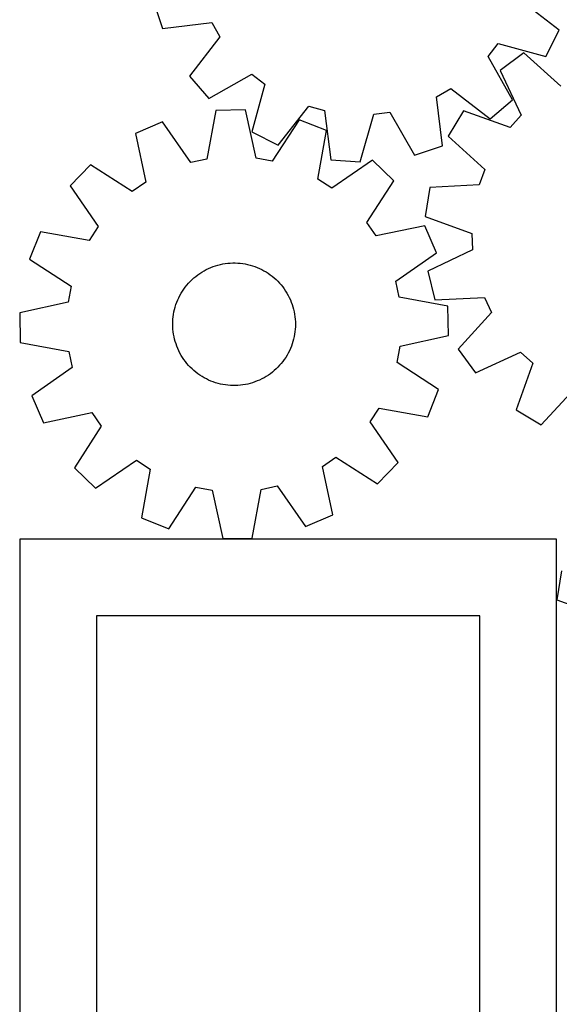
# Model space of a CAD drawing. Header units: millimetres. Extents: x 7 to 1243, y 7 to 1246.
# Tile 10 of 20: x 7 to 218, y 623 to 1009. Entities that reach past the tile are written whole.
import ezdxf

# ---------------------------------------------------------------- set-up
doc = ezdxf.new("R2010")
doc.units = ezdxf.units.MM
doc.layers.add('CUT', color=7, linetype='CONTINUOUS', true_color=0x000000)

msp = doc.modelspace()

# ---------------------------------------------------------------- linework, layer by layer
at = {"layer": 'CUT'}
for p, q in [((58.805362, 1016.178307), (62.429654, 1005.22614)), ((217.639914, 1004.543269), (202.399753, 1016.509051)), ((62.429654, 1005.22614), (81.66716, 1007.541475)), ((81.66716, 1007.541475), (84.839259, 1001.94858)), ((84.839259, 1001.94858), (72.97887, 986.626257)), ((212.458324, 994.236155), (217.639914, 1004.543269)), ((189.810317, 994.259181), (193.763569, 999.330126)), ((193.763569, 999.330126), (212.458324, 994.236155)), ((199.311283, 977.372084), (189.810317, 994.259181)), ((203.837254, 995.688378), (194.554019, 988.839507)), ((218.206382, 982.689509), (203.837254, 995.688378)), ((72.97887, 986.626257), (80.518493, 977.89473)), ((80.518493, 977.89473), (97.405591, 987.395696)), ((97.405591, 987.395696), (102.476536, 983.442444)), ((194.554019, 988.839507), (202.733963, 971.274458)), ((102.476536, 983.442444), (97.382565, 964.747689)), ((169.664537, 978.520751), (175.257433, 981.692849)), ((175.257433, 981.692849), (190.579756, 969.832461)), ((171.979873, 959.283245), (169.664537, 978.520751)), ((190.579756, 969.832461), (199.311283, 977.372084)), ((83.313825, 973.177548), (79.768416, 954.128335)), ((94.848655, 973.359641), (83.313825, 973.177548)), ((98.993582, 954.43183), (94.848655, 973.359641)), ((107.689679, 959.566099), (119.65546, 974.80626)), ((119.65546, 974.80626), (125.853247, 973.094498)), ((125.853247, 973.094498), (128.301204, 953.873418)), ((139.806644, 953.030615), (145.029428, 971.689793)), ((145.029428, 971.689793), (151.410499, 972.480122)), ((151.410499, 972.480122), (161.027706, 955.658952)), ((180.154217, 973.031683), (174.198576, 963.151611)), ((198.404012, 966.521121), (180.154217, 973.031683)), ((202.733963, 971.274458), (198.404012, 966.521121)), ((62.409948, 968.675375), (51.822838, 964.092954)), ((73.482721, 952.774553), (62.409948, 968.675375)), ((115.884225, 969.519539), (105.318877, 953.27713)), ((126.610703, 965.273582), (115.884225, 969.519539)), ((51.822838, 964.092954), (55.837126, 945.137008)), ((97.382565, 964.747689), (107.689679, 959.566099)), ((123.196757, 946.200371), (126.610703, 965.273582)), ((174.198576, 963.151611), (188.477712, 950.053951)), ((161.027706, 955.658952), (171.979873, 959.283245)), ((34.233082, 951.933922), (26.205484, 943.648806)), ((50.547971, 941.480845), (34.233082, 951.933922)), ((79.768416, 954.128335), (73.482721, 952.774553)), ((105.318877, 953.27713), (98.993582, 954.43183)), ((128.301204, 953.873418), (139.806644, 953.030615)), ((144.575493, 953.675826), (128.598683, 942.712981)), ((152.860608, 945.648229), (144.575493, 953.675826)), ((188.477712, 950.053951), (186.296382, 944.00544)), ((55.837126, 945.137008), (50.547971, 941.480845)), ((128.598683, 942.712981), (123.196757, 946.200371)), ((142.407532, 929.33334), (152.860608, 945.648229)), ((26.205484, 943.648806), (37.168329, 927.671996)), ((166.944286, 943.03652), (165.222931, 931.6294)), ((186.296382, 944.00544), (166.944286, 943.03652)), ((146.063694, 924.044185), (142.407532, 929.33334)), ((165.222931, 931.6294), (183.42739, 924.993128)), ((14.607728, 925.684016), (10.361772, 914.957539)), ((33.68094, 922.27007), (14.607728, 925.684016)), ((37.168329, 927.671996), (33.68094, 922.27007)), ((165.019641, 928.058472), (146.063694, 924.044185)), ((169.602061, 917.471363), (165.019641, 928.058472)), ((183.42739, 924.993128), (183.726769, 918.570274)), ((153.70124, 906.39859), (169.602061, 917.471363)), ((183.726769, 918.570274), (166.218553, 910.269382)), ((10.361772, 914.957539), (26.60418, 904.392191)), ((86.961777, 913.229178), (87.933447, 913.349815)), ((87.933447, 913.349815), (88.909228, 913.430718)), ((88.909228, 913.430718), (89.887498, 913.471754)), ((89.887498, 913.471754), (90.866627, 913.472853)), ((90.866627, 913.472853), (91.844986, 913.434014)), ((91.844986, 913.434014), (92.820947, 913.355301)), ((92.820947, 913.355301), (93.792885, 913.236846)), ((76.997116, 909.383479), (77.820218, 909.913761)), ((77.820218, 909.913761), (78.664264, 910.410029)), ((78.664264, 910.410029), (79.527849, 910.871456)), ((79.527849, 910.871456), (80.409537, 911.297274)), ((80.409537, 911.297274), (81.30786, 911.686776)), ((81.30786, 911.686776), (82.221323, 912.039311)), ((82.221323, 912.039311), (83.148404, 912.354295)), ((83.148404, 912.354295), (84.087562, 912.631202)), ((84.087562, 912.631202), (85.037233, 912.869572)), ((85.037233, 912.869572), (85.995837, 913.069008)), ((85.995837, 913.069008), (86.961777, 913.229178)), ((93.792885, 913.236846), (94.759183, 913.078845)), ((94.759183, 913.078845), (95.718231, 912.881562)), ((95.718231, 912.881562), (96.668435, 912.645325)), ((96.668435, 912.645325), (97.608212, 912.370527)), ((97.608212, 912.370527), (98.535999, 912.057626)), ((98.535999, 912.057626), (99.45025, 911.707142)), ((99.45025, 911.707142), (100.349445, 911.319658)), ((100.349445, 911.319658), (101.232087, 910.89582)), ((101.232087, 910.89582), (102.096707, 910.436333)), ((102.096707, 910.436333), (102.941865, 909.941962)), ((102.941865, 909.941962), (103.766155, 909.41353)), ((166.218553, 910.269382), (168.993545, 899.071843)), ((72.572336, 905.540681), (73.242378, 906.254641)), ((73.242378, 906.254641), (73.940983, 906.940677)), ((73.940983, 906.940677), (74.66699, 907.597647)), ((74.66699, 907.597647), (75.419189, 908.224458)), ((75.419189, 908.224458), (76.196329, 908.820066)), ((76.196329, 908.820066), (76.997116, 909.383479)), ((103.766155, 909.41353), (104.568205, 908.851915)), ((104.568205, 908.851915), (105.34668, 908.258054)), ((105.34668, 908.258054), (106.100285, 907.632934)), ((106.100285, 907.632934), (106.827765, 906.977595)), ((106.827765, 906.977595), (107.527909, 906.293129)), ((107.527909, 906.293129), (108.199552, 905.580675)), ((155.055022, 900.112895), (153.70124, 906.39859)), ((26.60418, 904.392191), (25.44948, 898.066896)), ((69.687852, 901.595121), (70.199361, 902.430019)), ((70.199361, 902.430019), (70.744498, 903.243358)), ((70.744498, 903.243358), (71.322356, 904.033785)), ((71.322356, 904.033785), (71.931973, 904.799984)), ((71.931973, 904.799984), (72.572336, 905.540681)), ((108.199552, 905.580675), (108.841575, 904.841418)), ((108.841575, 904.841418), (109.452912, 904.07659)), ((109.452912, 904.07659), (110.032543, 903.287462)), ((110.032543, 903.287462), (110.579505, 902.475349)), ((110.579505, 902.475349), (111.092886, 901.641601)), ((25.44948, 898.066896), (6.52167, 893.921968)), ((67.662502, 897.147015), (67.994264, 898.068226)), ((67.994264, 898.068226), (68.363325, 898.975138)), ((68.363325, 898.975138), (68.76907, 899.866242)), ((68.76907, 899.866242), (69.210824, 900.740054)), ((69.210824, 900.740054), (69.687852, 901.595121)), ((111.092886, 901.641601), (111.571833, 900.787608)), ((111.571833, 900.787608), (112.015548, 899.914789)), ((112.015548, 899.914789), (112.423293, 899.024598)), ((112.423293, 899.024598), (112.794389, 898.118517)), ((112.794389, 898.118517), (113.128218, 897.198054)), ((174.104234, 896.567486), (155.055022, 900.112895)), ((168.993545, 899.071843), (188.351863, 899.907272)), ((188.351863, 899.907272), (191.086373, 894.087896)), ((66.718537, 893.350153), (66.896216, 894.313027)), ((66.896216, 894.313027), (67.113021, 895.267852)), ((67.113021, 895.267852), (67.368591, 896.213039)), ((67.368591, 896.213039), (67.662502, 897.147015)), ((113.128218, 897.198054), (113.424225, 896.26474)), ((113.424225, 896.26474), (113.681917, 895.320129)), ((113.681917, 895.320129), (113.900866, 894.365793)), ((113.900866, 894.365793), (114.080706, 893.403321)), ((174.286327, 885.032656), (174.104234, 896.567486)), ((191.086373, 894.087896), (178.087504, 879.718768)), ((6.52167, 893.921968), (6.703763, 882.387138)), ((66.404014, 889.45037), (66.422888, 890.429318)), ((66.422888, 890.429318), (66.481676, 891.406681)), ((66.481676, 891.406681), (66.58028, 892.380834)), ((66.58028, 892.380834), (66.718537, 893.350153)), ((114.080706, 893.403321), (114.221138, 892.434314)), ((114.221138, 892.434314), (114.32193, 891.460386)), ((114.32193, 891.460386), (114.382912, 890.483157)), ((114.382912, 890.483157), (114.403984, 889.504254)), ((66.425085, 888.471467), (66.404014, 889.45037)), ((66.486068, 887.494238), (66.425085, 888.471467)), ((66.586859, 886.52031), (66.486068, 887.494238)), ((66.727292, 885.551303), (66.586859, 886.52031)), ((114.227717, 886.573791), (114.08946, 885.604471)), ((114.326322, 887.547943), (114.227717, 886.573791)), ((114.38511, 888.525306), (114.326322, 887.547943)), ((114.403984, 889.504254), (114.38511, 888.525306)), ((66.907132, 884.588831), (66.727292, 885.551303)), ((67.12608, 883.634495), (66.907132, 884.588831)), ((67.383772, 882.689884), (67.12608, 883.634495)), ((67.679779, 881.75657), (67.383772, 882.689884)), ((113.439406, 882.741586), (113.145495, 881.807609)), ((113.694977, 883.686773), (113.439406, 882.741586)), ((113.911782, 884.641598), (113.694977, 883.686773)), ((114.08946, 885.604471), (113.911782, 884.641598)), ((155.358517, 880.887729), (174.286327, 885.032656)), ((6.703763, 882.387138), (25.752976, 878.84173)), ((25.752976, 878.84173), (27.106757, 872.556034)), ((68.013608, 880.836107), (67.679779, 881.75657)), ((68.384704, 879.930026), (68.013608, 880.836107)), ((68.792449, 879.039835), (68.384704, 879.930026)), ((69.236164, 878.167017), (68.792449, 879.039835)), ((112.038927, 879.088383), (111.597173, 878.21457)), ((112.444673, 879.979487), (112.038927, 879.088383)), ((112.813733, 880.886399), (112.444673, 879.979487)), ((113.145495, 881.807609), (112.813733, 880.886399)), ((154.203817, 874.562434), (155.358517, 880.887729)), ((178.087504, 879.718768), (184.936375, 870.435533)), ((69.715111, 877.313023), (69.236164, 878.167017)), ((70.228492, 876.479276), (69.715111, 877.313023)), ((70.775454, 875.667162), (70.228492, 876.479276)), ((71.355085, 874.878035), (70.775454, 875.667162)), ((71.966422, 874.113206), (71.355085, 874.878035)), ((109.485641, 874.920839), (108.876024, 874.15464)), ((110.0635, 875.711266), (109.485641, 874.920839)), ((110.608637, 876.524606), (110.0635, 875.711266)), ((111.120145, 877.359503), (110.608637, 876.524606)), ((111.597173, 878.21457), (111.120145, 877.359503)), ((184.936375, 870.435533), (202.501424, 878.615477)), ((202.501424, 878.615477), (207.25476, 874.285526)), ((27.106757, 872.556034), (11.205936, 861.483262)), ((72.608446, 873.373949), (71.966422, 874.113206)), ((73.280089, 872.661495), (72.608446, 873.373949)), ((73.980233, 871.977029), (73.280089, 872.661495)), ((74.707712, 871.321691), (73.980233, 871.977029)), ((75.461317, 870.69657), (74.707712, 871.321691)), ((106.141008, 871.356977), (105.388808, 870.730166)), ((106.867014, 872.013947), (106.141008, 871.356977)), ((107.56562, 872.699983), (106.867014, 872.013947)), ((108.235661, 873.413944), (107.56562, 872.699983)), ((108.876024, 874.15464), (108.235661, 873.413944)), ((170.446225, 863.997085), (154.203817, 874.562434)), ((207.25476, 874.285526), (200.744199, 856.035731)), ((76.239792, 870.102709), (75.461317, 870.69657)), ((77.041842, 869.541094), (76.239792, 870.102709)), ((77.866132, 869.012662), (77.041842, 869.541094)), ((78.71129, 868.518291), (77.866132, 869.012662)), ((79.57591, 868.058804), (78.71129, 868.518291)), ((80.458552, 867.634966), (79.57591, 868.058804)), ((81.357747, 867.247482), (80.458552, 867.634966)), ((82.271998, 866.896998), (81.357747, 867.247482)), ((99.500137, 867.267849), (98.586675, 866.915313)), ((100.39846, 867.65735), (99.500137, 867.267849)), ((101.280148, 868.083169), (100.39846, 867.65735)), ((102.143734, 868.544596), (101.280148, 868.083169)), ((102.98778, 869.040863), (102.143734, 868.544596)), ((103.810881, 869.571145), (102.98778, 869.040863)), ((104.611669, 870.134559), (103.810881, 869.571145)), ((105.388808, 870.730166), (104.611669, 870.134559)), ((83.199785, 866.584097), (82.271998, 866.896998)), ((84.139562, 866.309299), (83.199785, 866.584097)), ((85.089766, 866.073062), (84.139562, 866.309299)), ((86.048815, 865.875779), (85.089766, 866.073062)), ((87.015112, 865.717778), (86.048815, 865.875779)), ((87.98705, 865.599323), (87.015112, 865.717778)), ((88.963011, 865.52061), (87.98705, 865.599323)), ((89.94137, 865.481771), (88.963011, 865.52061)), ((90.920499, 865.482871), (89.94137, 865.481771)), ((91.898769, 865.523906), (90.920499, 865.482871)), ((92.874551, 865.60481), (91.898769, 865.523906)), ((93.84622, 865.725447), (92.874551, 865.60481)), ((94.812161, 865.885616), (93.84622, 865.725447)), ((95.770764, 866.085052), (94.812161, 865.885616)), ((96.720435, 866.323422), (95.770764, 866.085052)), ((97.659593, 866.600329), (96.720435, 866.323422)), ((98.586675, 866.915313), (97.659593, 866.600329)), ((166.200269, 853.270608), (170.446225, 863.997085)), ((210.624271, 850.08009), (223.721931, 864.359226)), ((11.205936, 861.483262), (15.788356, 850.896152)), ((143.639668, 851.282628), (147.127057, 856.684554)), ((147.127057, 856.684554), (166.200269, 853.270608)), ((200.744199, 856.035731), (210.624271, 850.08009)), ((15.788356, 850.896152), (34.744303, 854.91044)), ((34.744303, 854.91044), (38.400466, 849.621284)), ((38.400466, 849.621284), (27.947389, 833.306395)), ((154.602513, 835.305818), (143.639668, 851.282628)), ((36.232505, 825.278798), (52.209314, 836.241643)), ((52.209314, 836.241643), (57.61124, 832.754253)), ((124.970871, 833.817616), (130.260026, 837.473779)), ((130.260026, 837.473779), (146.574915, 827.020702)), ((27.947389, 833.306395), (36.232505, 825.278798)), ((57.61124, 832.754253), (54.197294, 813.681042)), ((128.985159, 814.86167), (124.970871, 833.817616)), ((146.574915, 827.020702), (154.602513, 835.305818)), ((64.923772, 809.435085), (75.48912, 825.677494)), ((75.48912, 825.677494), (81.814415, 824.522794)), ((97.494173, 805.777077), (101.039581, 824.826289)), ((101.039581, 824.826289), (107.325276, 826.180071)), ((107.325276, 826.180071), (118.398049, 810.279249)), ((81.814415, 824.522794), (85.959342, 805.594984)), ((54.197294, 813.681042), (64.923772, 809.435085)), ((118.398049, 810.279249), (128.985159, 814.86167)), ((85.959342, 805.594984), (97.494173, 805.777077)), ((6.516403, 805.314996), (6.516403, 535.314996)), ((216.516403, 805.314996), (6.516403, 805.314996)), ((216.516403, 535.314996), (216.516403, 805.314996)), ((218.464192, 792.99382), (216.729307, 781.588749)), ((216.729307, 781.588749), (234.925881, 774.930888)), ((36.516403, 775.314996), (36.516403, 565.314996)), ((186.516403, 775.314996), (36.516403, 775.314996)), ((186.516403, 565.314996), (186.516403, 775.314996))]:
    msp.add_line(p, q, dxfattribs=at)

doc.saveas('drawing.dxf')
